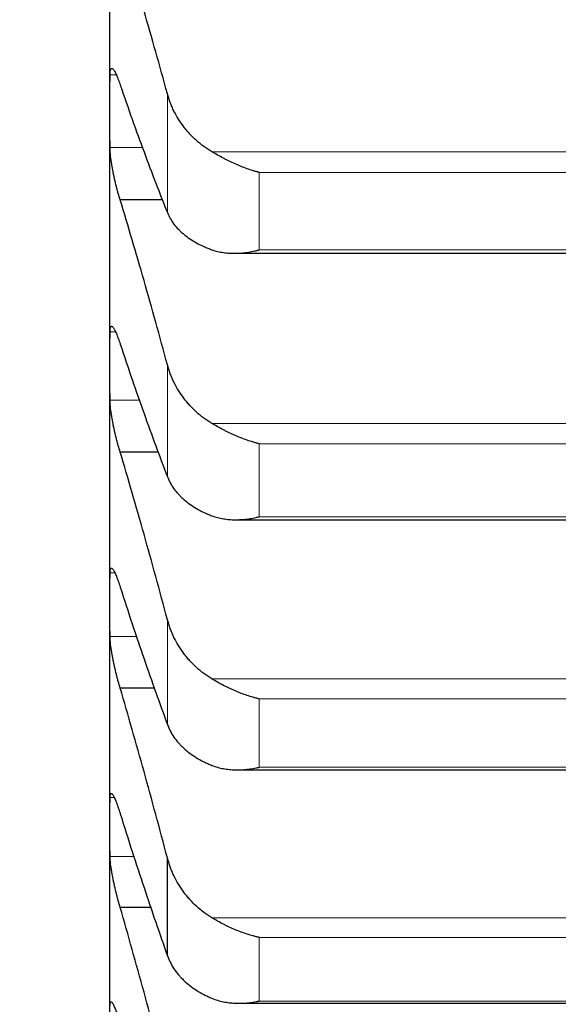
# Model space of a CAD drawing. Header units: inches. Extents: x 0 to 20790, y -12 to 14700.
# Tile 127 of 256: x 6258 to 6286, y 9412 to 9463. Entities that reach past the tile are written whole.
import ezdxf

# ---------------------------------------------------------------- set-up
doc = ezdxf.new("R2010")
doc.units = ezdxf.units.IN
doc.layers.add('1', color=7, linetype='Continuous', true_color=0xffffff)
doc.layers.add('254', color=7, linetype='Continuous', true_color=0xffffff)
doc.styles.add('latin_extended', font='simplex.shx')
doc.dimstyles.get("Standard").update_dxf_attribs({"dimtxt": 0.18, "dimasz": 0.18, "dimexe": 0.18, "dimexo": 0.0625, "dimgap": 0.09, "dimtad": 0, "dimtih": 1, "dimtoh": 1, "dimdec": 4, "dimzin": 0, "dimdsep": 46, "dimtxsty": 'Standard', "dimcen": 0.09, "dimadec": 0, "dimazin": 0, "dimtfac": 1, "dimtdec": 4, "dimtofl": 0, "dimtmove": 0, "dimatfit": 3, "dimfxl": 1, "dimtolj": 1, "dimtzin": 0, "dimarcsym": 0})

# ---------------------------------------------------------------- blocks, each defined once
blk = doc.blocks.new('_U2')
at = {"layer": '254', "color": 3, "linetype": 'Continuous', "lineweight": 13, "transparency": 16777216}
for p, q in [((7346.058, 11562.404), (7346.058, 8391.817)), ((658.558, 9851.463), (658.558, 8391.817)), ((781.058, 8426.817), (7223.558, 8426.817))]:
    blk.add_line(p, q, dxfattribs=at)
at = {"layer": '254', "color": 3, "transparency": 16777216}
for points in [[(781.058, 8447.233), (781.058, 8406.4), (658.558, 8426.817)], [(7223.558, 8406.4), (7223.558, 8447.233), (7346.058, 8426.817)]]:
    blk.add_solid(points, dxfattribs=at)
at = {"layer": 'Defpoints', "color": 0, "transparency": 16777216}
for p in [(7346.058, 11597.404), (658.558, 9886.463), (7346.058, 8426.817)]:
    blk.add_point(p, dxfattribs=at)
at = {"layer": '254', "color": 2, "lineweight": 13, "transparency": 16777216, "insert": (3786.475, 8610.567), "char_height": 122.5, "attachment_point": 1, "style": 'latin_extended'}
blk.add_mtext('\\A1;6687', dxfattribs=at)

msp = doc.modelspace()

# ---------------------------------------------------------------- linework, layer by layer
at = {"layer": '1', "color": 2, "linetype": 'Continuous', "lineweight": 25}
for p, q in [((6262.558, 9458.552), (6262.558, 9472.795)), ((6262.558, 9445.136), (6262.558, 9458.552)), ((6265.337, 9453.879), (6263.096, 9453.879)), ((6269.101, 9451.069), (6308.001, 9451.069)), ((6262.558, 9432.567), (6262.558, 9445.136)), ((6265.123, 9440.603), (6263.096, 9440.603)), ((6269.179, 9437.043), (6307.914, 9437.043)), ((6262.558, 9420.866), (6262.558, 9432.567)), ((6264.924, 9428.182), (6263.096, 9428.182)), ((6269.265, 9423.877), (6307.827, 9423.877)), ((6262.558, 9410.052), (6262.558, 9420.866)), ((6265.585, 9414.095), (6265.585, 9419.233)), ((6264.738, 9416.636), (6263.096, 9416.636)), ((6269.352, 9411.59), (6307.739, 9411.59))]:
    msp.add_line(p, q, dxfattribs=at)
at = {"layer": '1', "color": 110, "linetype": 'Continuous', "lineweight": 13}
for p, q in [((6262.889, 9460.465), (6262.561, 9460.465)), ((6265.585, 9453.209), (6265.585, 9459.463)), ((6264.315, 9456.639), (6262.561, 9456.639)), ((6309.19, 9456.415), (6267.927, 9456.415)), ((6306.702, 9455.33), (6270.414, 9455.33)), ((6270.414, 9451.246), (6270.414, 9455.33)), ((6306.702, 9451.246), (6270.414, 9451.246)), ((6262.851, 9446.933), (6262.561, 9446.933)), ((6265.585, 9439.307), (6265.585, 9445.198)), ((6264.148, 9443.339), (6262.561, 9443.339)), ((6309.19, 9442.114), (6267.927, 9442.114)), ((6306.702, 9441.045), (6270.414, 9441.045)), ((6270.414, 9437.199), (6270.414, 9441.045)), ((6306.702, 9437.199), (6270.414, 9437.199)), ((6262.818, 9434.246), (6262.561, 9434.246)), ((6265.585, 9426.262), (6265.585, 9431.781)), ((6263.992, 9430.889), (6262.561, 9430.889)), ((6309.19, 9428.666), (6267.927, 9428.666)), ((6306.702, 9427.615), (6270.414, 9427.615)), ((6270.414, 9424.011), (6270.414, 9427.615)), ((6306.702, 9424.011), (6270.414, 9424.011)), ((6262.78, 9422.424), (6262.561, 9422.424)), ((6263.847, 9419.309), (6262.561, 9419.309)), ((6309.19, 9416.091), (6267.927, 9416.091)), ((6306.702, 9415.06), (6270.414, 9415.06)), ((6270.414, 9411.705), (6270.414, 9415.06)), ((6306.702, 9411.705), (6270.414, 9411.705))]:
    msp.add_line(p, q, dxfattribs=at)
at = {"layer": '1', "color": 2, "linetype": 'Continuous', "lineweight": 25}
for points in [[(6265.585, 9459.463), (6265.381, 9460.208), (6264.971, 9461.682), (6264.352, 9463.84), (6263.727, 9465.945), (6263.307, 9467.314), (6263.096, 9467.989)], [(6262.558, 9458.552), (6262.558, 9459.19), (6262.559, 9459.828), (6262.561, 9460.465)], [(6263.096, 9459.931), (6263.307, 9459.316), (6263.727, 9458.112), (6264.352, 9456.39), (6264.971, 9454.751), (6265.381, 9453.714), (6265.585, 9453.209)], [(6262.561, 9456.639), (6262.559, 9457.277), (6262.558, 9457.915), (6262.558, 9458.552)], [(6265.585, 9445.198), (6265.381, 9445.954), (6264.971, 9447.449), (6264.352, 9449.643), (6263.727, 9451.789), (6263.307, 9453.188), (6263.096, 9453.879)], [(6262.558, 9445.136), (6262.558, 9445.735), (6262.559, 9446.334), (6262.561, 9446.933)], [(6263.096, 9446.289), (6263.307, 9445.654), (6263.727, 9444.411), (6264.352, 9442.626), (6264.971, 9440.92), (6265.381, 9439.836), (6265.585, 9439.307)], [(6262.561, 9443.339), (6262.559, 9443.938), (6262.558, 9444.537), (6262.558, 9445.136)], [(6265.585, 9431.781), (6265.381, 9432.545), (6264.971, 9434.059), (6264.352, 9436.287), (6263.727, 9438.471), (6263.307, 9439.897), (6263.096, 9440.603)], [(6262.558, 9432.567), (6262.558, 9433.127), (6262.559, 9433.686), (6262.561, 9434.246)], [(6263.096, 9433.493), (6263.307, 9432.839), (6263.727, 9431.558), (6264.352, 9429.713), (6264.971, 9427.943), (6265.381, 9426.814), (6265.585, 9426.262)], [(6262.561, 9430.889), (6262.559, 9431.448), (6262.558, 9432.008), (6262.558, 9432.567)], [(6265.585, 9419.233), (6265.381, 9420.005), (6264.971, 9421.536), (6264.352, 9423.792), (6263.727, 9426.01), (6263.307, 9427.462), (6263.096, 9428.182)], [(6262.558, 9420.866), (6262.558, 9421.385), (6262.559, 9421.904), (6262.561, 9422.424)], [(6263.096, 9421.562), (6263.307, 9420.892), (6263.727, 9419.575), (6264.352, 9417.672), (6264.971, 9415.842), (6265.381, 9414.669), (6265.585, 9414.095)], [(6262.561, 9419.309), (6262.559, 9419.828), (6262.558, 9420.347), (6262.558, 9420.866)], [(6265.585, 9407.574), (6265.381, 9408.352), (6264.971, 9409.897), (6264.352, 9412.18), (6263.727, 9414.428), (6263.307, 9415.904), (6263.096, 9416.636)]]:
    msp.add_open_spline(points, degree=3, dxfattribs=at)
for points, knots in [([(6262.561, 9460.465), (6262.561, 9460.503), (6262.563, 9460.571), (6262.571, 9460.655), (6262.58, 9460.699), (6262.588, 9460.728), (6262.591, 9460.737), (6262.597, 9460.753), (6262.6, 9460.76), (6262.618, 9460.792), (6262.634, 9460.804), (6262.659, 9460.804), (6262.664, 9460.803), (6262.672, 9460.8), (6262.675, 9460.799), (6262.681, 9460.797), (6262.695, 9460.789), (6262.721, 9460.767), (6262.747, 9460.736), (6262.774, 9460.698), (6262.788, 9460.676), (6262.832, 9460.601), (6262.863, 9460.54), (6262.91, 9460.434), (6262.927, 9460.396), (6262.951, 9460.335), (6262.96, 9460.315), (6262.976, 9460.271), (6262.985, 9460.249), (6263.027, 9460.136), (6263.061, 9460.038), (6263.096, 9459.931)], [0, 0, 0, 0, 0.0625, 0.125, 0.1875, 0.1875, 0.21875, 0.21875, 0.25, 0.25, 0.375, 0.375, 0.40625, 0.40625, 0.421875, 0.421875, 0.4375, 0.5, 0.5625, 0.5625, 0.625, 0.625, 0.75, 0.75, 0.8125, 0.8125, 0.84375, 0.84375, 0.875, 0.875, 1, 1, 1, 1]), ([(6267.927, 9456.415), (6267.781, 9456.501), (6267.641, 9456.593), (6267.372, 9456.788), (6267.114, 9456.996), (6266.878, 9457.227), (6266.738, 9457.379), (6266.71, 9457.41), (6266.655, 9457.472), (6266.628, 9457.503), (6266.547, 9457.599), (6266.496, 9457.663), (6266.346, 9457.859), (6266.253, 9457.994), (6266.082, 9458.27), (6266.003, 9458.411), (6265.895, 9458.629), (6265.86, 9458.702), (6265.811, 9458.813), (6265.796, 9458.851), (6265.765, 9458.926), (6265.75, 9458.964), (6265.677, 9459.153), (6265.627, 9459.307), (6265.585, 9459.463)], [0, 0, 0, 0, 0.125, 0.125, 0.25, 0.375, 0.375, 0.40625, 0.40625, 0.4375, 0.4375, 0.5, 0.5, 0.625, 0.625, 0.75, 0.75, 0.8125, 0.8125, 0.84375, 0.84375, 0.875, 0.875, 1, 1, 1, 1]), ([(6263.096, 9453.879), (6263.061, 9453.987), (6263.027, 9454.1), (6262.977, 9454.277), (6262.96, 9454.337), (6262.936, 9454.429), (6262.927, 9454.46), (6262.911, 9454.523), (6262.903, 9454.555), (6262.863, 9454.713), (6262.832, 9454.84), (6262.789, 9455.033), (6262.775, 9455.098), (6262.755, 9455.195), (6262.748, 9455.228), (6262.735, 9455.293), (6262.728, 9455.325), (6262.697, 9455.484), (6262.675, 9455.609), (6262.65, 9455.76), (6262.645, 9455.79), (6262.636, 9455.85), (6262.631, 9455.88), (6262.619, 9455.968), (6262.611, 9456.024), (6262.59, 9456.188), (6262.579, 9456.291), (6262.57, 9456.409), (6262.569, 9456.432), (6262.566, 9456.477), (6262.565, 9456.499), (6262.562, 9456.562), (6262.561, 9456.602), (6262.561, 9456.639)], [0, 0, 0, 0, 0.125, 0.125, 0.1875, 0.1875, 0.21875, 0.21875, 0.25, 0.25, 0.375, 0.375, 0.4375, 0.4375, 0.46875, 0.46875, 0.5, 0.5, 0.625, 0.625, 0.65625, 0.65625, 0.6875, 0.6875, 0.75, 0.75, 0.875, 0.875, 0.90625, 0.90625, 0.9375, 0.9375, 1, 1, 1, 1]), ([(6270.414, 9455.33), (6270.411, 9455.33), (6270.408, 9455.331), (6270.401, 9455.333), (6270.398, 9455.334), (6270.388, 9455.336), (6270.368, 9455.342), (6270.321, 9455.354), (6270.229, 9455.38), (6270.15, 9455.403), (6269.992, 9455.452), (6269.887, 9455.487), (6269.573, 9455.599), (6269.365, 9455.683), (6269.054, 9455.821), (6268.95, 9455.869), (6268.795, 9455.944), (6268.743, 9455.97), (6268.639, 9456.022), (6268.587, 9456.049), (6268.432, 9456.13), (6268.33, 9456.186), (6268.127, 9456.299), (6268.027, 9456.356), (6267.927, 9456.415)], [0, 0, 0, 0, 0.003906, 0.003906, 0.007812, 0.007812, 0.015625, 0.03125, 0.0625, 0.125, 0.125, 0.25, 0.25, 0.5, 0.5, 0.625, 0.625, 0.6875, 0.6875, 0.75, 0.75, 0.875, 0.875, 1, 1, 1, 1]), ([(6265.585, 9453.209), (6265.627, 9453.104), (6265.677, 9453.001), (6265.792, 9452.801), (6265.921, 9452.607), (6266.079, 9452.422), (6266.208, 9452.288), (6266.253, 9452.244), (6266.323, 9452.179), (6266.347, 9452.157), (6266.395, 9452.114), (6266.42, 9452.093), (6266.545, 9451.989), (6266.756, 9451.831), (6266.991, 9451.687), (6267.238, 9451.551), (6267.368, 9451.486), (6267.538, 9451.41), (6267.572, 9451.395), (6267.641, 9451.366), (6267.746, 9451.323), (6267.854, 9451.283), (6267.927, 9451.257)], [0, 0, 0, 0, 0.125, 0.125, 0.25, 0.375, 0.375, 0.4375, 0.4375, 0.46875, 0.46875, 0.5, 0.5, 0.625, 0.75, 0.75, 0.875, 0.875, 0.90625, 0.90625, 0.9375, 1, 1, 1, 1]), ([(6267.927, 9451.257), (6268.026, 9451.221), (6268.127, 9451.192), (6268.328, 9451.143), (6268.429, 9451.124), (6268.633, 9451.094), (6268.736, 9451.083), (6268.942, 9451.07), (6269.046, 9451.068), (6269.256, 9451.071), (6269.361, 9451.076), (6269.571, 9451.093), (6269.676, 9451.105), (6269.886, 9451.135), (6269.991, 9451.153), (6270.15, 9451.185), (6270.229, 9451.202), (6270.322, 9451.223), (6270.368, 9451.235), (6270.388, 9451.24), (6270.401, 9451.243), (6270.408, 9451.245), (6270.414, 9451.246)], [0, 0, 0, 0, 0.125, 0.125, 0.25, 0.25, 0.375, 0.375, 0.5, 0.5, 0.625, 0.625, 0.75, 0.75, 0.875, 0.875, 0.9375, 0.96875, 0.984375, 0.992188, 0.992188, 1, 1, 1, 1]), ([(6262.561, 9446.933), (6262.561, 9446.968), (6262.563, 9447.032), (6262.571, 9447.109), (6262.58, 9447.148), (6262.588, 9447.173), (6262.591, 9447.181), (6262.597, 9447.194), (6262.6, 9447.2), (6262.618, 9447.225), (6262.634, 9447.232), (6262.659, 9447.225), (6262.664, 9447.223), (6262.672, 9447.218), (6262.675, 9447.217), (6262.681, 9447.213), (6262.695, 9447.202), (6262.721, 9447.175), (6262.747, 9447.138), (6262.774, 9447.095), (6262.788, 9447.071), (6262.832, 9446.989), (6262.863, 9446.924), (6262.91, 9446.811), (6262.927, 9446.771), (6262.951, 9446.707), (6262.96, 9446.685), (6262.976, 9446.64), (6262.985, 9446.617), (6263.027, 9446.5), (6263.061, 9446.398), (6263.096, 9446.289)], [0, 0, 0, 0, 0.0625, 0.125, 0.1875, 0.1875, 0.21875, 0.21875, 0.25, 0.25, 0.375, 0.375, 0.40625, 0.40625, 0.421875, 0.421875, 0.4375, 0.5, 0.5625, 0.5625, 0.625, 0.625, 0.75, 0.75, 0.8125, 0.8125, 0.84375, 0.84375, 0.875, 0.875, 1, 1, 1, 1]), ([(6267.927, 9442.114), (6267.781, 9442.201), (6267.641, 9442.294), (6267.372, 9442.492), (6267.114, 9442.702), (6266.878, 9442.935), (6266.738, 9443.089), (6266.71, 9443.12), (6266.655, 9443.183), (6266.628, 9443.214), (6266.547, 9443.311), (6266.496, 9443.376), (6266.346, 9443.574), (6266.253, 9443.71), (6266.082, 9443.99), (6266.003, 9444.133), (6265.895, 9444.353), (6265.86, 9444.427), (6265.811, 9444.54), (6265.796, 9444.578), (6265.765, 9444.654), (6265.75, 9444.692), (6265.677, 9444.884), (6265.627, 9445.04), (6265.585, 9445.198)], [0, 0, 0, 0, 0.125, 0.125, 0.25, 0.375, 0.375, 0.40625, 0.40625, 0.4375, 0.4375, 0.5, 0.5, 0.625, 0.625, 0.75, 0.75, 0.8125, 0.8125, 0.84375, 0.84375, 0.875, 0.875, 1, 1, 1, 1]), ([(6263.096, 9440.603), (6263.061, 9440.714), (6263.027, 9440.829), (6262.977, 9441.009), (6262.96, 9441.07), (6262.936, 9441.163), (6262.927, 9441.194), (6262.911, 9441.258), (6262.903, 9441.289), (6262.863, 9441.449), (6262.832, 9441.577), (6262.789, 9441.77), (6262.775, 9441.834), (6262.755, 9441.931), (6262.748, 9441.963), (6262.735, 9442.028), (6262.728, 9442.059), (6262.697, 9442.218), (6262.675, 9442.34), (6262.65, 9442.489), (6262.645, 9442.519), (6262.636, 9442.578), (6262.631, 9442.607), (6262.619, 9442.692), (6262.611, 9442.748), (6262.59, 9442.908), (6262.579, 9443.006), (6262.57, 9443.12), (6262.569, 9443.142), (6262.566, 9443.185), (6262.565, 9443.206), (6262.562, 9443.266), (6262.561, 9443.304), (6262.561, 9443.339)], [0, 0, 0, 0, 0.125, 0.125, 0.1875, 0.1875, 0.21875, 0.21875, 0.25, 0.25, 0.375, 0.375, 0.4375, 0.4375, 0.46875, 0.46875, 0.5, 0.5, 0.625, 0.625, 0.65625, 0.65625, 0.6875, 0.6875, 0.75, 0.75, 0.875, 0.875, 0.90625, 0.90625, 0.9375, 0.9375, 1, 1, 1, 1]), ([(6270.414, 9441.045), (6270.411, 9441.046), (6270.408, 9441.047), (6270.401, 9441.048), (6270.398, 9441.049), (6270.388, 9441.051), (6270.368, 9441.056), (6270.321, 9441.068), (6270.229, 9441.093), (6270.044, 9441.145), (6269.887, 9441.195), (6269.573, 9441.304), (6269.365, 9441.385), (6269.054, 9441.521), (6268.95, 9441.569), (6268.795, 9441.643), (6268.743, 9441.669), (6268.639, 9441.721), (6268.587, 9441.747), (6268.432, 9441.828), (6268.33, 9441.883), (6268.127, 9441.997), (6268.027, 9442.055), (6267.927, 9442.114)], [0, 0, 0, 0, 0.003906, 0.003906, 0.007813, 0.007813, 0.015625, 0.03125, 0.0625, 0.125, 0.25, 0.25, 0.5, 0.5, 0.625, 0.625, 0.6875, 0.6875, 0.75, 0.75, 0.875, 0.875, 1, 1, 1, 1]), ([(6265.585, 9439.307), (6265.627, 9439.197), (6265.677, 9439.089), (6265.792, 9438.88), (6265.921, 9438.676), (6266.079, 9438.482), (6266.208, 9438.341), (6266.253, 9438.294), (6266.323, 9438.226), (6266.347, 9438.203), (6266.395, 9438.158), (6266.42, 9438.136), (6266.545, 9438.027), (6266.756, 9437.86), (6266.991, 9437.709), (6267.238, 9437.565), (6267.368, 9437.497), (6267.538, 9437.417), (6267.572, 9437.401), (6267.641, 9437.371), (6267.746, 9437.325), (6267.854, 9437.282), (6267.927, 9437.255)], [0, 0, 0, 0, 0.125, 0.125, 0.25, 0.375, 0.375, 0.4375, 0.4375, 0.46875, 0.46875, 0.5, 0.5, 0.625, 0.75, 0.75, 0.875, 0.875, 0.90625, 0.90625, 0.9375, 1, 1, 1, 1]), ([(6267.927, 9437.255), (6268.026, 9437.218), (6268.127, 9437.186), (6268.328, 9437.133), (6268.429, 9437.112), (6268.633, 9437.078), (6268.736, 9437.065), (6268.942, 9437.049), (6269.046, 9437.044), (6269.256, 9437.043), (6269.361, 9437.046), (6269.571, 9437.059), (6269.676, 9437.069), (6269.886, 9437.095), (6269.991, 9437.112), (6270.15, 9437.141), (6270.229, 9437.157), (6270.322, 9437.177), (6270.368, 9437.188), (6270.388, 9437.192), (6270.401, 9437.195), (6270.408, 9437.197), (6270.414, 9437.199)], [0, 0, 0, 0, 0.125, 0.125, 0.25, 0.25, 0.375, 0.375, 0.5, 0.5, 0.625, 0.625, 0.75, 0.75, 0.875, 0.875, 0.9375, 0.96875, 0.984375, 0.992187, 0.992187, 1, 1, 1, 1]), ([(6262.561, 9434.246), (6262.561, 9434.278), (6262.563, 9434.337), (6262.571, 9434.407), (6262.58, 9434.441), (6262.588, 9434.462), (6262.591, 9434.469), (6262.597, 9434.479), (6262.6, 9434.484), (6262.618, 9434.503), (6262.634, 9434.505), (6262.659, 9434.491), (6262.664, 9434.487), (6262.672, 9434.481), (6262.675, 9434.479), (6262.681, 9434.473), (6262.695, 9434.46), (6262.721, 9434.426), (6262.747, 9434.385), (6262.774, 9434.337), (6262.788, 9434.31), (6262.832, 9434.221), (6262.863, 9434.152), (6262.91, 9434.033), (6262.927, 9433.991), (6262.951, 9433.924), (6262.96, 9433.902), (6262.976, 9433.855), (6262.985, 9433.831), (6263.027, 9433.709), (6263.061, 9433.605), (6263.096, 9433.493)], [0, 0, 0, 0, 0.0625, 0.125, 0.1875, 0.1875, 0.21875, 0.21875, 0.25, 0.25, 0.375, 0.375, 0.40625, 0.40625, 0.421875, 0.421875, 0.4375, 0.5, 0.5625, 0.5625, 0.625, 0.625, 0.75, 0.75, 0.8125, 0.8125, 0.84375, 0.84375, 0.875, 0.875, 1, 1, 1, 1]), ([(6267.927, 9428.666), (6267.781, 9428.753), (6267.641, 9428.847), (6267.372, 9429.046), (6267.114, 9429.259), (6266.878, 9429.494), (6266.738, 9429.649), (6266.71, 9429.681), (6266.655, 9429.744), (6266.628, 9429.776), (6266.547, 9429.874), (6266.496, 9429.939), (6266.346, 9430.14), (6266.253, 9430.277), (6266.082, 9430.559), (6266.003, 9430.704), (6265.895, 9430.926), (6265.86, 9431.001), (6265.811, 9431.115), (6265.796, 9431.154), (6265.765, 9431.231), (6265.75, 9431.269), (6265.677, 9431.464), (6265.627, 9431.621), (6265.585, 9431.781)], [0, 0, 0, 0, 0.125, 0.125, 0.25, 0.375, 0.375, 0.40625, 0.40625, 0.4375, 0.4375, 0.5, 0.5, 0.625, 0.625, 0.75, 0.75, 0.8125, 0.8125, 0.84375, 0.84375, 0.875, 0.875, 1, 1, 1, 1]), ([(6263.096, 9428.182), (6263.061, 9428.295), (6263.027, 9428.413), (6262.977, 9428.595), (6262.96, 9428.656), (6262.936, 9428.75), (6262.927, 9428.782), (6262.911, 9428.846), (6262.903, 9428.878), (6262.863, 9429.038), (6262.832, 9429.166), (6262.789, 9429.359), (6262.775, 9429.423), (6262.755, 9429.519), (6262.748, 9429.551), (6262.735, 9429.615), (6262.728, 9429.647), (6262.697, 9429.803), (6262.675, 9429.924), (6262.65, 9430.07), (6262.645, 9430.099), (6262.636, 9430.157), (6262.631, 9430.185), (6262.619, 9430.269), (6262.611, 9430.323), (6262.59, 9430.478), (6262.579, 9430.573), (6262.57, 9430.682), (6262.569, 9430.703), (6262.566, 9430.744), (6262.565, 9430.763), (6262.562, 9430.821), (6262.561, 9430.856), (6262.561, 9430.889)], [0, 0, 0, 0, 0.125, 0.125, 0.1875, 0.1875, 0.21875, 0.21875, 0.25, 0.25, 0.375, 0.375, 0.4375, 0.4375, 0.46875, 0.46875, 0.5, 0.5, 0.625, 0.625, 0.65625, 0.65625, 0.6875, 0.6875, 0.75, 0.75, 0.875, 0.875, 0.90625, 0.90625, 0.9375, 0.9375, 1, 1, 1, 1]), ([(6270.414, 9427.615), (6270.411, 9427.615), (6270.408, 9427.616), (6270.401, 9427.618), (6270.398, 9427.618), (6270.388, 9427.621), (6270.368, 9427.625), (6270.321, 9427.636), (6270.229, 9427.66), (6270.044, 9427.709), (6269.887, 9427.758), (6269.573, 9427.862), (6269.365, 9427.942), (6269.054, 9428.075), (6268.95, 9428.122), (6268.795, 9428.195), (6268.743, 9428.221), (6268.639, 9428.272), (6268.587, 9428.298), (6268.432, 9428.379), (6268.33, 9428.434), (6268.127, 9428.548), (6268.027, 9428.606), (6267.927, 9428.666)], [0, 0, 0, 0, 0.003906, 0.003906, 0.007812, 0.007812, 0.015625, 0.03125, 0.0625, 0.125, 0.25, 0.25, 0.5, 0.5, 0.625, 0.625, 0.6875, 0.6875, 0.75, 0.75, 0.875, 0.875, 1, 1, 1, 1]), ([(6265.585, 9426.262), (6265.627, 9426.147), (6265.677, 9426.035), (6265.792, 9425.816), (6265.921, 9425.602), (6266.079, 9425.4), (6266.208, 9425.252), (6266.253, 9425.204), (6266.323, 9425.132), (6266.347, 9425.108), (6266.395, 9425.061), (6266.42, 9425.038), (6266.545, 9424.923), (6266.756, 9424.748), (6266.991, 9424.59), (6267.238, 9424.439), (6267.368, 9424.368), (6267.538, 9424.284), (6267.572, 9424.267), (6267.641, 9424.235), (6267.746, 9424.187), (6267.854, 9424.142), (6267.927, 9424.114)], [0, 0, 0, 0, 0.125, 0.125, 0.25, 0.375, 0.375, 0.4375, 0.4375, 0.46875, 0.46875, 0.5, 0.5, 0.625, 0.75, 0.75, 0.875, 0.875, 0.90625, 0.90625, 0.9375, 1, 1, 1, 1]), ([(6267.927, 9424.114), (6268.026, 9424.074), (6268.127, 9424.041), (6268.328, 9423.984), (6268.429, 9423.961), (6268.633, 9423.923), (6268.736, 9423.908), (6268.942, 9423.887), (6269.046, 9423.881), (6269.256, 9423.875), (6269.361, 9423.877), (6269.571, 9423.886), (6269.676, 9423.894), (6269.886, 9423.917), (6269.991, 9423.931), (6270.15, 9423.958), (6270.229, 9423.972), (6270.322, 9423.991), (6270.368, 9424.001), (6270.388, 9424.005), (6270.401, 9424.008), (6270.408, 9424.01), (6270.414, 9424.011)], [0, 0, 0, 0, 0.125, 0.125, 0.25, 0.25, 0.375, 0.375, 0.5, 0.5, 0.625, 0.625, 0.75, 0.75, 0.875, 0.875, 0.9375, 0.96875, 0.984375, 0.992188, 0.992188, 1, 1, 1, 1]), ([(6262.561, 9422.424), (6262.561, 9422.454), (6262.563, 9422.508), (6262.571, 9422.57), (6262.58, 9422.599), (6262.588, 9422.616), (6262.591, 9422.621), (6262.597, 9422.63), (6262.6, 9422.633), (6262.618, 9422.645), (6262.634, 9422.642), (6262.659, 9422.621), (6262.664, 9422.617), (6262.672, 9422.608), (6262.675, 9422.605), (6262.681, 9422.599), (6262.695, 9422.582), (6262.721, 9422.543), (6262.747, 9422.496), (6262.774, 9422.444), (6262.788, 9422.415), (6262.832, 9422.319), (6262.863, 9422.245), (6262.91, 9422.12), (6262.927, 9422.077), (6262.951, 9422.007), (6262.96, 9421.983), (6262.976, 9421.935), (6262.985, 9421.91), (6263.027, 9421.784), (6263.061, 9421.677), (6263.096, 9421.562)], [0, 0, 0, 0, 0.0625, 0.125, 0.1875, 0.1875, 0.21875, 0.21875, 0.25, 0.25, 0.375, 0.375, 0.40625, 0.40625, 0.421875, 0.421875, 0.4375, 0.5, 0.5625, 0.5625, 0.625, 0.625, 0.75, 0.75, 0.8125, 0.8125, 0.84375, 0.84375, 0.875, 0.875, 1, 1, 1, 1]), ([(6263.096, 9416.636), (6263.061, 9416.751), (6263.027, 9416.87), (6262.977, 9417.055), (6262.96, 9417.117), (6262.936, 9417.212), (6262.927, 9417.244), (6262.911, 9417.308), (6262.903, 9417.34), (6262.863, 9417.501), (6262.832, 9417.629), (6262.789, 9417.821), (6262.775, 9417.885), (6262.755, 9417.98), (6262.748, 9418.012), (6262.735, 9418.075), (6262.728, 9418.106), (6262.697, 9418.261), (6262.675, 9418.38), (6262.65, 9418.523), (6262.645, 9418.552), (6262.636, 9418.608), (6262.631, 9418.635), (6262.619, 9418.717), (6262.611, 9418.769), (6262.59, 9418.919), (6262.579, 9419.011), (6262.57, 9419.114), (6262.569, 9419.134), (6262.566, 9419.173), (6262.565, 9419.192), (6262.562, 9419.246), (6262.561, 9419.279), (6262.561, 9419.309)], [0, 0, 0, 0, 0.125, 0.125, 0.1875, 0.1875, 0.21875, 0.21875, 0.25, 0.25, 0.375, 0.375, 0.4375, 0.4375, 0.46875, 0.46875, 0.5, 0.5, 0.625, 0.625, 0.65625, 0.65625, 0.6875, 0.6875, 0.75, 0.75, 0.875, 0.875, 0.90625, 0.90625, 0.9375, 0.9375, 1, 1, 1, 1]), ([(6267.927, 9416.091), (6267.781, 9416.179), (6267.641, 9416.274), (6267.372, 9416.475), (6267.114, 9416.688), (6266.878, 9416.926), (6266.738, 9417.082), (6266.71, 9417.114), (6266.655, 9417.178), (6266.628, 9417.21), (6266.547, 9417.308), (6266.496, 9417.375), (6266.346, 9417.577), (6266.253, 9417.715), (6266.082, 9418), (6266.003, 9418.146), (6265.895, 9418.37), (6265.86, 9418.446), (6265.811, 9418.561), (6265.796, 9418.6), (6265.765, 9418.677), (6265.75, 9418.716), (6265.677, 9418.912), (6265.627, 9419.072), (6265.585, 9419.233)], [0, 0, 0, 0, 0.125, 0.125, 0.25, 0.375, 0.375, 0.40625, 0.40625, 0.4375, 0.4375, 0.5, 0.5, 0.625, 0.625, 0.75, 0.75, 0.8125, 0.8125, 0.84375, 0.84375, 0.875, 0.875, 1, 1, 1, 1]), ([(6270.414, 9415.06), (6270.411, 9415.061), (6270.408, 9415.061), (6270.401, 9415.063), (6270.398, 9415.064), (6270.388, 9415.066), (6270.368, 9415.07), (6270.321, 9415.08), (6270.229, 9415.102), (6270.044, 9415.149), (6269.887, 9415.195), (6269.573, 9415.296), (6269.365, 9415.373), (6269.054, 9415.504), (6268.95, 9415.55), (6268.795, 9415.622), (6268.743, 9415.647), (6268.639, 9415.698), (6268.587, 9415.724), (6268.432, 9415.804), (6268.33, 9415.859), (6268.127, 9415.973), (6268.027, 9416.031), (6267.927, 9416.091)], [0, 0, 0, 0, 0.003906, 0.003906, 0.007812, 0.007812, 0.015625, 0.03125, 0.0625, 0.125, 0.25, 0.25, 0.5, 0.5, 0.625, 0.625, 0.6875, 0.6875, 0.75, 0.75, 0.875, 0.875, 1, 1, 1, 1]), ([(6265.585, 9414.095), (6265.627, 9413.975), (6265.677, 9413.859), (6265.792, 9413.631), (6265.921, 9413.408), (6266.079, 9413.197), (6266.208, 9413.043), (6266.253, 9412.992), (6266.323, 9412.917), (6266.347, 9412.893), (6266.395, 9412.844), (6266.42, 9412.82), (6266.545, 9412.7), (6266.756, 9412.517), (6266.991, 9412.351), (6267.238, 9412.194), (6267.368, 9412.119), (6267.538, 9412.032), (6267.572, 9412.014), (6267.641, 9411.981), (6267.746, 9411.931), (6267.854, 9411.884), (6267.927, 9411.854)], [0, 0, 0, 0, 0.125, 0.125, 0.25, 0.375, 0.375, 0.4375, 0.4375, 0.46875, 0.46875, 0.5, 0.5, 0.625, 0.75, 0.75, 0.875, 0.875, 0.90625, 0.90625, 0.9375, 1, 1, 1, 1]), ([(6262.561, 9411.485), (6262.561, 9411.513), (6262.563, 9411.562), (6262.571, 9411.617), (6262.58, 9411.641), (6262.588, 9411.654), (6262.591, 9411.658), (6262.597, 9411.663), (6262.6, 9411.665), (6262.618, 9411.671), (6262.634, 9411.662), (6262.659, 9411.636), (6262.664, 9411.63), (6262.672, 9411.619), (6262.675, 9411.616), (6262.681, 9411.608), (6262.695, 9411.588), (6262.721, 9411.543), (6262.747, 9411.492), (6262.774, 9411.435), (6262.788, 9411.403), (6262.832, 9411.301), (6262.863, 9411.223), (6262.91, 9411.092), (6262.927, 9411.047), (6262.951, 9410.975), (6262.96, 9410.95), (6262.976, 9410.9), (6262.985, 9410.874), (6263.027, 9410.744), (6263.061, 9410.634), (6263.096, 9410.517)], [0, 0, 0, 0, 0.0625, 0.125, 0.1875, 0.1875, 0.21875, 0.21875, 0.25, 0.25, 0.375, 0.375, 0.40625, 0.40625, 0.421875, 0.421875, 0.4375, 0.5, 0.5625, 0.5625, 0.625, 0.625, 0.75, 0.75, 0.8125, 0.8125, 0.84375, 0.84375, 0.875, 0.875, 1, 1, 1, 1]), ([(6267.927, 9411.854), (6268.026, 9411.812), (6268.127, 9411.777), (6268.328, 9411.717), (6268.429, 9411.691), (6268.633, 9411.649), (6268.736, 9411.633), (6268.942, 9411.608), (6269.046, 9411.599), (6269.256, 9411.59), (6269.361, 9411.589), (6269.571, 9411.594), (6269.676, 9411.601), (6269.886, 9411.62), (6269.991, 9411.632), (6270.15, 9411.656), (6270.229, 9411.669), (6270.322, 9411.687), (6270.368, 9411.696), (6270.388, 9411.7), (6270.401, 9411.703), (6270.408, 9411.704), (6270.414, 9411.705)], [0, 0, 0, 0, 0.125, 0.125, 0.25, 0.25, 0.375, 0.375, 0.5, 0.5, 0.625, 0.625, 0.75, 0.75, 0.875, 0.875, 0.9375, 0.96875, 0.984375, 0.992187, 0.992187, 1, 1, 1, 1])]:
    msp.add_open_spline(points, degree=3, knots=knots, dxfattribs=at)

# ---------------------------------------------------------------- dimensions: what is measured, and where the dimension line sits
at = {"layer": '254', "color": 2, "linetype": 'Continuous', "lineweight": 13}
dim = msp.add_linear_dim(base=(7346.05829, 8426.8167), p1=(658.5583, 9886.46316), p2=(7346.05829, 11597.40368), dimstyle='Standard', override={"dimscale": 35, "dimtxt": 3.5, "dimasz": 3.5, "dimexe": 1, "dimexo": 1, "dimgap": 1.75, "dimtad": 1, "dimtih": 1, "dimtoh": 0, "dimdec": 0, "dimlfac": 1, "dimzin": 8, "dimdsep": 46, "dimlunit": 2, "dimtxsty": 'latin_extended', "dimsah": 1, "dimse1": 0, "dimse2": 0, "dimsd1": 0, "dimsd2": 0, "dimclrd": 3, "dimclre": 3, "dimclrt": 2, "dimtol": 0, "dimtm": -0.1, "dimtfac": 0.714286, "dimtdec": 3, "dimtofl": 1, "dimtmove": 0, "dimtzin": 8, "dimlwd": 13, "dimlwe": 13}, dxfattribs=at)
dim.commit()
dim.dimension.update_dxf_attribs({"geometry": '_U2', "text_midpoint": (4002.3083, 8426.8167), "dimtype": 160})

doc.saveas('drawing.dxf')
